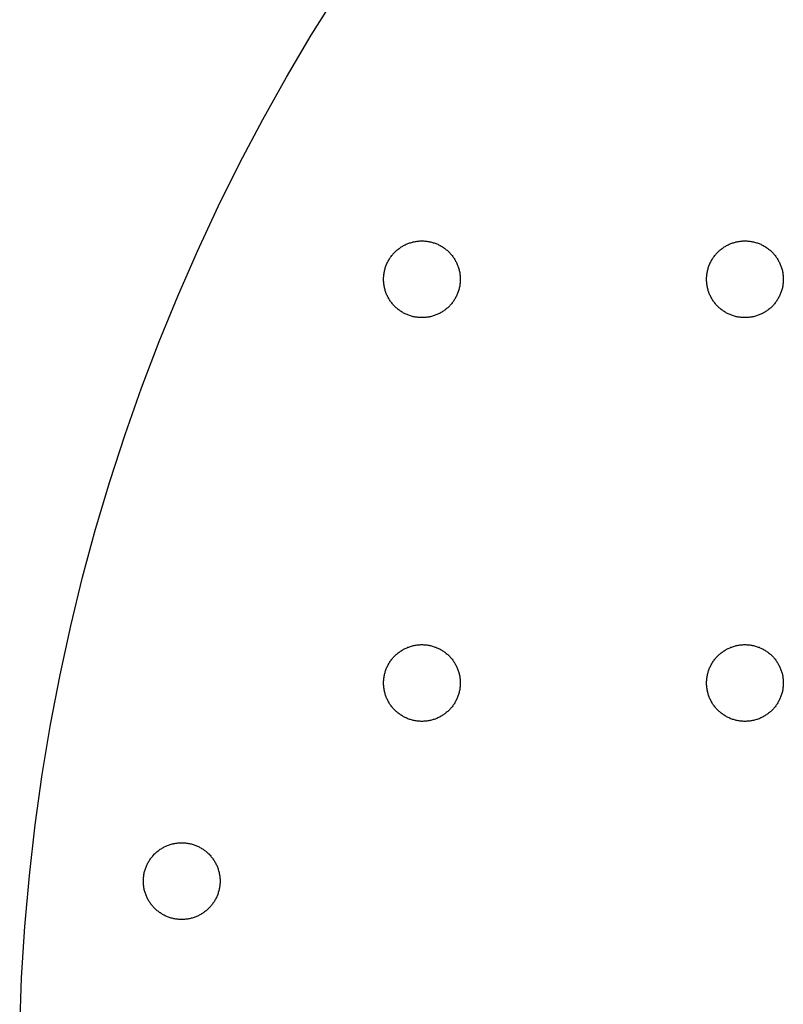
# Model space of a CAD drawing. Header units: millimetres. Extents: x 5 to 608, y 13 to 122.
# Tile 17 of 40: x 178 to 197, y 65 to 89. Entities that reach past the tile are written whole.
import ezdxf

# ---------------------------------------------------------------- set-up
doc = ezdxf.new("R2010")
doc.units = ezdxf.units.MM
doc.layers.add('Calque 7', color=12, linetype='Continuous', true_color=0xe30613)

msp = doc.modelspace()

# ---------------------------------------------------------------- linework, layer by layer
at = {"layer": 'Calque 7', "color": 12, "true_color": 0xe30613}
for points in [[(178.087, 63.986), (178.136, 65.269), (178.217, 66.543), (178.329, 67.808), (178.473, 69.064), (178.647, 70.31), (178.852, 71.547), (179.087, 72.773), (179.351, 73.988), (179.645, 75.192), (179.968, 76.384), (180.319, 77.564), (180.698, 78.732), (181.105, 79.887), (181.539, 81.03), (182, 82.158), (182.488, 83.273), (183.002, 84.373), (183.541, 85.458), (184.106, 86.529), (184.696, 87.584), (185.31, 88.623), (185.948, 89.645)], [(187.1, 82.574), (187.1, 82.599), (187.101, 82.623), (187.103, 82.647), (187.105, 82.671), (187.108, 82.695), (187.111, 82.719), (187.115, 82.742), (187.119, 82.766), (187.124, 82.789), (187.13, 82.811), (187.136, 82.834), (187.143, 82.857), (187.15, 82.879), (187.158, 82.901), (187.166, 82.922), (187.175, 82.944), (187.184, 82.965), (187.194, 82.986), (187.204, 83.007), (187.215, 83.027), (187.226, 83.047), (187.237, 83.067), (187.25, 83.086), (187.262, 83.105), (187.275, 83.124), (187.289, 83.142), (187.303, 83.161), (187.317, 83.178), (187.332, 83.196), (187.347, 83.213), (187.362, 83.23), (187.378, 83.246), (187.395, 83.262), (187.411, 83.277), (187.428, 83.292), (187.446, 83.307), (187.463, 83.321), (187.482, 83.335), (187.5, 83.349), (187.519, 83.362), (187.538, 83.374), (187.557, 83.387), (187.577, 83.398), (187.597, 83.409), (187.618, 83.42), (187.638, 83.43), (187.659, 83.44), (187.68, 83.449), (187.702, 83.458), (187.723, 83.466), (187.745, 83.474), (187.767, 83.481), (187.79, 83.488), (187.813, 83.494), (187.835, 83.5), (187.859, 83.505), (187.882, 83.509), (187.905, 83.513), (187.929, 83.516), (187.953, 83.519), (187.977, 83.521), (188.001, 83.523), (188.025, 83.524), (188.05, 83.524)], [(188.05, 83.524), (188.074, 83.524), (188.099, 83.523), (188.123, 83.521), (188.147, 83.519), (188.171, 83.516), (188.195, 83.513), (188.218, 83.509), (188.241, 83.505), (188.264, 83.5), (188.287, 83.494), (188.31, 83.488), (188.332, 83.481), (188.355, 83.474), (188.377, 83.466), (188.398, 83.458), (188.42, 83.449), (188.441, 83.44), (188.462, 83.43), (188.482, 83.42), (188.503, 83.409), (188.523, 83.398), (188.543, 83.387), (188.562, 83.374), (188.581, 83.362), (188.6, 83.349), (188.618, 83.335), (188.636, 83.321), (188.654, 83.307), (188.672, 83.292), (188.689, 83.277), (188.705, 83.262), (188.722, 83.246), (188.738, 83.23), (188.753, 83.213), (188.768, 83.196), (188.783, 83.178), (188.797, 83.161), (188.811, 83.142), (188.825, 83.124), (188.838, 83.105), (188.85, 83.086), (188.862, 83.067), (188.874, 83.047), (188.885, 83.027), (188.896, 83.007), (188.906, 82.986), (188.916, 82.965), (188.925, 82.944), (188.934, 82.922), (188.942, 82.901), (188.95, 82.879), (188.957, 82.857), (188.964, 82.834), (188.97, 82.811), (188.976, 82.789), (188.981, 82.766), (188.985, 82.742), (188.989, 82.719), (188.992, 82.695), (188.995, 82.671), (188.997, 82.647), (188.999, 82.623), (189, 82.599), (189, 82.574)], [(195.1, 82.574), (195.1, 82.599), (195.101, 82.623), (195.103, 82.647), (195.105, 82.671), (195.108, 82.695), (195.111, 82.719), (195.115, 82.742), (195.119, 82.766), (195.124, 82.789), (195.13, 82.811), (195.136, 82.834), (195.143, 82.857), (195.15, 82.879), (195.158, 82.901), (195.166, 82.922), (195.175, 82.944), (195.184, 82.965), (195.194, 82.986), (195.204, 83.007), (195.215, 83.027), (195.226, 83.047), (195.237, 83.067), (195.25, 83.086), (195.262, 83.105), (195.275, 83.124), (195.289, 83.142), (195.303, 83.161), (195.317, 83.178), (195.332, 83.196), (195.347, 83.213), (195.362, 83.23), (195.378, 83.246), (195.395, 83.262), (195.411, 83.277), (195.428, 83.292), (195.446, 83.307), (195.463, 83.321), (195.482, 83.335), (195.5, 83.349), (195.519, 83.362), (195.538, 83.374), (195.557, 83.387), (195.577, 83.398), (195.597, 83.409), (195.617, 83.42), (195.638, 83.43), (195.659, 83.44), (195.68, 83.449), (195.702, 83.458), (195.723, 83.466), (195.745, 83.474), (195.767, 83.481), (195.79, 83.488), (195.813, 83.494), (195.835, 83.5), (195.859, 83.505), (195.882, 83.509), (195.905, 83.513), (195.929, 83.516), (195.953, 83.519), (195.977, 83.521), (196.001, 83.523), (196.025, 83.524), (196.05, 83.524)], [(196.05, 83.524), (196.074, 83.524), (196.099, 83.523), (196.123, 83.521), (196.147, 83.519), (196.171, 83.516), (196.195, 83.513), (196.218, 83.509), (196.241, 83.505), (196.264, 83.5), (196.287, 83.494), (196.31, 83.488), (196.332, 83.481), (196.355, 83.474), (196.377, 83.466), (196.398, 83.458), (196.42, 83.449), (196.441, 83.44), (196.462, 83.43), (196.482, 83.42), (196.503, 83.409), (196.523, 83.398), (196.543, 83.387), (196.562, 83.374), (196.581, 83.362), (196.6, 83.349), (196.618, 83.335), (196.636, 83.321), (196.654, 83.307), (196.672, 83.292), (196.689, 83.277), (196.705, 83.262), (196.722, 83.246), (196.738, 83.23), (196.753, 83.213), (196.768, 83.196), (196.783, 83.178), (196.797, 83.161), (196.811, 83.142), (196.825, 83.124), (196.838, 83.105), (196.85, 83.086), (196.862, 83.067), (196.874, 83.047), (196.885, 83.027), (196.896, 83.007), (196.906, 82.986), (196.916, 82.965), (196.925, 82.944), (196.934, 82.922), (196.942, 82.901), (196.95, 82.879), (196.957, 82.857), (196.964, 82.834), (196.97, 82.811), (196.976, 82.789), (196.981, 82.766), (196.985, 82.742), (196.989, 82.719), (196.992, 82.695), (196.995, 82.671), (196.997, 82.647), (196.999, 82.623), (197, 82.599), (197, 82.574)], [(188.05, 81.624), (188.025, 81.624), (188.001, 81.625), (187.977, 81.627), (187.953, 81.629), (187.929, 81.632), (187.905, 81.635), (187.882, 81.639), (187.859, 81.643), (187.835, 81.648), (187.813, 81.654), (187.79, 81.66), (187.767, 81.667), (187.745, 81.674), (187.723, 81.682), (187.702, 81.69), (187.68, 81.699), (187.659, 81.708), (187.638, 81.718), (187.618, 81.728), (187.597, 81.739), (187.577, 81.75), (187.557, 81.762), (187.538, 81.774), (187.519, 81.786), (187.5, 81.799), (187.482, 81.813), (187.463, 81.827), (187.446, 81.841), (187.428, 81.856), (187.411, 81.871), (187.395, 81.886), (187.378, 81.902), (187.362, 81.919), (187.347, 81.935), (187.332, 81.952), (187.317, 81.97), (187.303, 81.988), (187.289, 82.006), (187.275, 82.024), (187.262, 82.043), (187.25, 82.062), (187.237, 82.082), (187.226, 82.101), (187.215, 82.121), (187.204, 82.142), (187.194, 82.162), (187.184, 82.183), (187.175, 82.204), (187.166, 82.226), (187.158, 82.247), (187.15, 82.269), (187.143, 82.292), (187.136, 82.314), (187.13, 82.337), (187.124, 82.36), (187.119, 82.383), (187.115, 82.406), (187.111, 82.429), (187.108, 82.453), (187.105, 82.477), (187.103, 82.501), (187.101, 82.525), (187.1, 82.55), (187.1, 82.574)], [(189, 82.574), (189, 82.55), (188.999, 82.525), (188.997, 82.501), (188.995, 82.477), (188.992, 82.453), (188.989, 82.429), (188.985, 82.406), (188.981, 82.383), (188.976, 82.36), (188.97, 82.337), (188.964, 82.314), (188.957, 82.292), (188.95, 82.269), (188.942, 82.247), (188.934, 82.226), (188.925, 82.204), (188.916, 82.183), (188.906, 82.162), (188.896, 82.142), (188.885, 82.121), (188.874, 82.101), (188.862, 82.082), (188.85, 82.062), (188.838, 82.043), (188.825, 82.024), (188.811, 82.006), (188.797, 81.988), (188.783, 81.97), (188.768, 81.952), (188.753, 81.935), (188.738, 81.919), (188.722, 81.902), (188.705, 81.886), (188.689, 81.871), (188.672, 81.856), (188.654, 81.841), (188.636, 81.827), (188.618, 81.813), (188.6, 81.799), (188.581, 81.786), (188.562, 81.774), (188.543, 81.762), (188.523, 81.75), (188.503, 81.739), (188.482, 81.728), (188.462, 81.718), (188.441, 81.708), (188.42, 81.699), (188.398, 81.69), (188.377, 81.682), (188.355, 81.674), (188.332, 81.667), (188.31, 81.66), (188.287, 81.654), (188.264, 81.648), (188.241, 81.643), (188.218, 81.639), (188.195, 81.635), (188.171, 81.632), (188.147, 81.629), (188.123, 81.627), (188.099, 81.625), (188.074, 81.624), (188.05, 81.624)], [(196.05, 81.624), (196.025, 81.624), (196.001, 81.625), (195.977, 81.627), (195.953, 81.629), (195.929, 81.632), (195.905, 81.635), (195.882, 81.639), (195.859, 81.643), (195.835, 81.648), (195.813, 81.654), (195.79, 81.66), (195.767, 81.667), (195.745, 81.674), (195.723, 81.682), (195.702, 81.69), (195.68, 81.699), (195.659, 81.708), (195.638, 81.718), (195.617, 81.728), (195.597, 81.739), (195.577, 81.75), (195.557, 81.762), (195.538, 81.774), (195.519, 81.786), (195.5, 81.799), (195.482, 81.813), (195.463, 81.827), (195.446, 81.841), (195.428, 81.856), (195.411, 81.871), (195.395, 81.886), (195.378, 81.902), (195.362, 81.919), (195.347, 81.935), (195.332, 81.952), (195.317, 81.97), (195.303, 81.988), (195.289, 82.006), (195.275, 82.024), (195.262, 82.043), (195.25, 82.062), (195.237, 82.082), (195.226, 82.101), (195.215, 82.121), (195.204, 82.142), (195.194, 82.162), (195.184, 82.183), (195.175, 82.204), (195.166, 82.226), (195.158, 82.247), (195.15, 82.269), (195.143, 82.292), (195.136, 82.314), (195.13, 82.337), (195.124, 82.36), (195.119, 82.383), (195.115, 82.406), (195.111, 82.429), (195.108, 82.453), (195.105, 82.477), (195.103, 82.501), (195.101, 82.525), (195.1, 82.55), (195.1, 82.574)], [(197, 82.574), (197, 82.55), (196.999, 82.525), (196.997, 82.501), (196.995, 82.477), (196.992, 82.453), (196.989, 82.429), (196.985, 82.406), (196.981, 82.383), (196.976, 82.36), (196.97, 82.337), (196.964, 82.314), (196.957, 82.292), (196.95, 82.269), (196.942, 82.247), (196.934, 82.226), (196.925, 82.204), (196.916, 82.183), (196.906, 82.162), (196.896, 82.142), (196.885, 82.121), (196.874, 82.101), (196.862, 82.082), (196.85, 82.062), (196.838, 82.043), (196.825, 82.024), (196.811, 82.006), (196.797, 81.988), (196.783, 81.97), (196.768, 81.952), (196.753, 81.935), (196.738, 81.919), (196.722, 81.902), (196.705, 81.886), (196.689, 81.871), (196.672, 81.856), (196.654, 81.841), (196.636, 81.827), (196.618, 81.813), (196.6, 81.799), (196.581, 81.786), (196.562, 81.774), (196.543, 81.762), (196.523, 81.75), (196.503, 81.739), (196.482, 81.728), (196.462, 81.718), (196.441, 81.708), (196.42, 81.699), (196.398, 81.69), (196.377, 81.682), (196.355, 81.674), (196.332, 81.667), (196.31, 81.66), (196.287, 81.654), (196.264, 81.648), (196.241, 81.643), (196.218, 81.639), (196.195, 81.635), (196.171, 81.632), (196.147, 81.629), (196.123, 81.627), (196.099, 81.625), (196.074, 81.624), (196.05, 81.624)], [(187.1, 72.574), (187.1, 72.599), (187.101, 72.623), (187.103, 72.647), (187.105, 72.671), (187.108, 72.695), (187.111, 72.719), (187.115, 72.742), (187.119, 72.766), (187.124, 72.789), (187.13, 72.811), (187.136, 72.834), (187.143, 72.857), (187.15, 72.879), (187.158, 72.901), (187.166, 72.922), (187.175, 72.944), (187.184, 72.965), (187.194, 72.986), (187.204, 73.007), (187.215, 73.027), (187.226, 73.047), (187.237, 73.067), (187.25, 73.086), (187.262, 73.105), (187.275, 73.124), (187.289, 73.142), (187.303, 73.161), (187.317, 73.178), (187.332, 73.196), (187.347, 73.213), (187.362, 73.23), (187.378, 73.246), (187.395, 73.262), (187.411, 73.277), (187.428, 73.292), (187.446, 73.307), (187.463, 73.321), (187.482, 73.335), (187.5, 73.349), (187.519, 73.362), (187.538, 73.374), (187.557, 73.387), (187.577, 73.398), (187.597, 73.409), (187.618, 73.42), (187.638, 73.43), (187.659, 73.44), (187.68, 73.449), (187.702, 73.458), (187.723, 73.466), (187.745, 73.474), (187.767, 73.481), (187.79, 73.488), (187.813, 73.494), (187.835, 73.5), (187.859, 73.505), (187.882, 73.509), (187.905, 73.513), (187.929, 73.516), (187.953, 73.519), (187.977, 73.521), (188.001, 73.523), (188.025, 73.524), (188.05, 73.524)], [(188.05, 73.524), (188.074, 73.524), (188.099, 73.523), (188.123, 73.521), (188.147, 73.519), (188.171, 73.516), (188.195, 73.513), (188.218, 73.509), (188.241, 73.505), (188.264, 73.5), (188.287, 73.494), (188.31, 73.488), (188.332, 73.481), (188.355, 73.474), (188.377, 73.466), (188.398, 73.458), (188.42, 73.449), (188.441, 73.44), (188.462, 73.43), (188.482, 73.42), (188.503, 73.409), (188.523, 73.398), (188.543, 73.387), (188.562, 73.374), (188.581, 73.362), (188.6, 73.349), (188.618, 73.335), (188.636, 73.321), (188.654, 73.307), (188.672, 73.292), (188.689, 73.277), (188.705, 73.262), (188.722, 73.246), (188.738, 73.23), (188.753, 73.213), (188.768, 73.196), (188.783, 73.178), (188.797, 73.161), (188.811, 73.142), (188.825, 73.124), (188.838, 73.105), (188.85, 73.086), (188.862, 73.067), (188.874, 73.047), (188.885, 73.027), (188.896, 73.007), (188.906, 72.986), (188.916, 72.965), (188.925, 72.944), (188.934, 72.922), (188.942, 72.901), (188.95, 72.879), (188.957, 72.857), (188.964, 72.834), (188.97, 72.811), (188.976, 72.789), (188.981, 72.766), (188.985, 72.742), (188.989, 72.719), (188.992, 72.695), (188.995, 72.671), (188.997, 72.647), (188.999, 72.623), (189, 72.599), (189, 72.574)], [(195.1, 72.574), (195.1, 72.599), (195.101, 72.623), (195.103, 72.647), (195.105, 72.671), (195.108, 72.695), (195.111, 72.719), (195.115, 72.742), (195.119, 72.766), (195.124, 72.789), (195.13, 72.811), (195.136, 72.834), (195.143, 72.857), (195.15, 72.879), (195.158, 72.901), (195.166, 72.922), (195.175, 72.944), (195.184, 72.965), (195.194, 72.986), (195.204, 73.007), (195.215, 73.027), (195.226, 73.047), (195.237, 73.067), (195.25, 73.086), (195.262, 73.105), (195.275, 73.124), (195.289, 73.142), (195.303, 73.161), (195.317, 73.178), (195.332, 73.196), (195.347, 73.213), (195.362, 73.23), (195.378, 73.246), (195.395, 73.262), (195.411, 73.277), (195.428, 73.292), (195.446, 73.307), (195.463, 73.321), (195.482, 73.335), (195.5, 73.349), (195.519, 73.362), (195.538, 73.374), (195.557, 73.387), (195.577, 73.398), (195.597, 73.409), (195.617, 73.42), (195.638, 73.43), (195.659, 73.44), (195.68, 73.449), (195.702, 73.458), (195.723, 73.466), (195.745, 73.474), (195.767, 73.481), (195.79, 73.488), (195.813, 73.494), (195.835, 73.5), (195.859, 73.505), (195.882, 73.509), (195.905, 73.513), (195.929, 73.516), (195.953, 73.519), (195.977, 73.521), (196.001, 73.523), (196.025, 73.524), (196.05, 73.524)], [(196.05, 73.524), (196.074, 73.524), (196.099, 73.523), (196.123, 73.521), (196.147, 73.519), (196.171, 73.516), (196.195, 73.513), (196.218, 73.509), (196.241, 73.505), (196.264, 73.5), (196.287, 73.494), (196.31, 73.488), (196.332, 73.481), (196.355, 73.474), (196.377, 73.466), (196.398, 73.458), (196.42, 73.449), (196.441, 73.44), (196.462, 73.43), (196.482, 73.42), (196.503, 73.409), (196.523, 73.398), (196.543, 73.387), (196.562, 73.374), (196.581, 73.362), (196.6, 73.349), (196.618, 73.335), (196.636, 73.321), (196.654, 73.307), (196.672, 73.292), (196.689, 73.277), (196.705, 73.262), (196.722, 73.246), (196.738, 73.23), (196.753, 73.213), (196.768, 73.196), (196.783, 73.178), (196.797, 73.161), (196.811, 73.142), (196.825, 73.124), (196.838, 73.105), (196.85, 73.086), (196.862, 73.067), (196.874, 73.047), (196.885, 73.027), (196.896, 73.007), (196.906, 72.986), (196.916, 72.965), (196.925, 72.944), (196.934, 72.922), (196.942, 72.901), (196.95, 72.879), (196.957, 72.857), (196.964, 72.834), (196.97, 72.811), (196.976, 72.789), (196.981, 72.766), (196.985, 72.742), (196.989, 72.719), (196.992, 72.695), (196.995, 72.671), (196.997, 72.647), (196.999, 72.623), (197, 72.599), (197, 72.574)], [(188.05, 71.624), (188.025, 71.624), (188.001, 71.625), (187.977, 71.627), (187.953, 71.629), (187.929, 71.632), (187.905, 71.635), (187.882, 71.639), (187.859, 71.643), (187.835, 71.648), (187.813, 71.654), (187.79, 71.66), (187.767, 71.667), (187.745, 71.674), (187.723, 71.682), (187.702, 71.69), (187.68, 71.699), (187.659, 71.708), (187.638, 71.718), (187.618, 71.728), (187.597, 71.739), (187.577, 71.75), (187.557, 71.762), (187.538, 71.774), (187.519, 71.786), (187.5, 71.799), (187.482, 71.813), (187.463, 71.827), (187.446, 71.841), (187.428, 71.856), (187.411, 71.871), (187.395, 71.886), (187.378, 71.902), (187.362, 71.919), (187.347, 71.935), (187.332, 71.952), (187.317, 71.97), (187.303, 71.988), (187.289, 72.006), (187.275, 72.024), (187.262, 72.043), (187.25, 72.062), (187.237, 72.082), (187.226, 72.101), (187.215, 72.121), (187.204, 72.142), (187.194, 72.162), (187.184, 72.183), (187.175, 72.204), (187.166, 72.226), (187.158, 72.247), (187.15, 72.269), (187.143, 72.292), (187.136, 72.314), (187.13, 72.337), (187.124, 72.36), (187.119, 72.383), (187.115, 72.406), (187.111, 72.429), (187.108, 72.453), (187.105, 72.477), (187.103, 72.501), (187.101, 72.525), (187.1, 72.55), (187.1, 72.574)], [(189, 72.574), (189, 72.55), (188.999, 72.525), (188.997, 72.501), (188.995, 72.477), (188.992, 72.453), (188.989, 72.429), (188.985, 72.406), (188.981, 72.383), (188.976, 72.36), (188.97, 72.337), (188.964, 72.314), (188.957, 72.292), (188.95, 72.269), (188.942, 72.247), (188.934, 72.226), (188.925, 72.204), (188.916, 72.183), (188.906, 72.162), (188.896, 72.142), (188.885, 72.121), (188.874, 72.101), (188.862, 72.082), (188.85, 72.062), (188.838, 72.043), (188.825, 72.024), (188.811, 72.006), (188.797, 71.988), (188.783, 71.97), (188.768, 71.952), (188.753, 71.935), (188.738, 71.919), (188.722, 71.902), (188.705, 71.886), (188.689, 71.871), (188.672, 71.856), (188.654, 71.841), (188.636, 71.827), (188.618, 71.813), (188.6, 71.799), (188.581, 71.786), (188.562, 71.774), (188.543, 71.762), (188.523, 71.75), (188.503, 71.739), (188.482, 71.728), (188.462, 71.718), (188.441, 71.708), (188.42, 71.699), (188.398, 71.69), (188.377, 71.682), (188.355, 71.674), (188.332, 71.667), (188.31, 71.66), (188.287, 71.654), (188.264, 71.648), (188.241, 71.643), (188.218, 71.639), (188.195, 71.635), (188.171, 71.632), (188.147, 71.629), (188.123, 71.627), (188.099, 71.625), (188.074, 71.624), (188.05, 71.624)], [(196.05, 71.624), (196.025, 71.624), (196.001, 71.625), (195.977, 71.627), (195.953, 71.629), (195.929, 71.632), (195.905, 71.635), (195.882, 71.639), (195.859, 71.643), (195.835, 71.648), (195.813, 71.654), (195.79, 71.66), (195.767, 71.667), (195.745, 71.674), (195.723, 71.682), (195.702, 71.69), (195.68, 71.699), (195.659, 71.708), (195.638, 71.718), (195.617, 71.728), (195.597, 71.739), (195.577, 71.75), (195.557, 71.762), (195.538, 71.774), (195.519, 71.786), (195.5, 71.799), (195.482, 71.813), (195.463, 71.827), (195.446, 71.841), (195.428, 71.856), (195.411, 71.871), (195.395, 71.886), (195.378, 71.902), (195.362, 71.919), (195.347, 71.935), (195.332, 71.952), (195.317, 71.97), (195.303, 71.988), (195.289, 72.006), (195.275, 72.024), (195.262, 72.043), (195.25, 72.062), (195.237, 72.082), (195.226, 72.101), (195.215, 72.121), (195.204, 72.142), (195.194, 72.162), (195.184, 72.183), (195.175, 72.204), (195.166, 72.226), (195.158, 72.247), (195.15, 72.269), (195.143, 72.292), (195.136, 72.314), (195.13, 72.337), (195.124, 72.36), (195.119, 72.383), (195.115, 72.406), (195.111, 72.429), (195.108, 72.453), (195.105, 72.477), (195.103, 72.501), (195.101, 72.525), (195.1, 72.55), (195.1, 72.574)], [(197, 72.574), (197, 72.55), (196.999, 72.525), (196.997, 72.501), (196.995, 72.477), (196.992, 72.453), (196.989, 72.429), (196.985, 72.406), (196.981, 72.383), (196.976, 72.36), (196.97, 72.337), (196.964, 72.314), (196.957, 72.292), (196.95, 72.269), (196.942, 72.247), (196.934, 72.226), (196.925, 72.204), (196.916, 72.183), (196.906, 72.162), (196.896, 72.142), (196.885, 72.121), (196.874, 72.101), (196.862, 72.082), (196.85, 72.062), (196.838, 72.043), (196.825, 72.024), (196.811, 72.006), (196.797, 71.988), (196.783, 71.97), (196.768, 71.952), (196.753, 71.935), (196.738, 71.919), (196.722, 71.902), (196.705, 71.886), (196.689, 71.871), (196.672, 71.856), (196.654, 71.841), (196.636, 71.827), (196.618, 71.813), (196.6, 71.799), (196.581, 71.786), (196.562, 71.774), (196.543, 71.762), (196.523, 71.75), (196.503, 71.739), (196.482, 71.728), (196.462, 71.718), (196.441, 71.708), (196.42, 71.699), (196.398, 71.69), (196.377, 71.682), (196.355, 71.674), (196.332, 71.667), (196.31, 71.66), (196.287, 71.654), (196.264, 71.648), (196.241, 71.643), (196.218, 71.639), (196.195, 71.635), (196.171, 71.632), (196.147, 71.629), (196.123, 71.627), (196.099, 71.625), (196.074, 71.624), (196.05, 71.624)], [(181.15, 67.667), (181.15, 67.691), (181.151, 67.716), (181.153, 67.74), (181.155, 67.764), (181.158, 67.788), (181.161, 67.812), (181.165, 67.835), (181.169, 67.858), (181.174, 67.881), (181.18, 67.904), (181.186, 67.927), (181.193, 67.949), (181.2, 67.972), (181.208, 67.993), (181.216, 68.015), (181.225, 68.037), (181.234, 68.058), (181.244, 68.079), (181.254, 68.099), (181.265, 68.12), (181.276, 68.14), (181.287, 68.159), (181.3, 68.179), (181.312, 68.198), (181.325, 68.217), (181.339, 68.235), (181.353, 68.253), (181.367, 68.271), (181.382, 68.289), (181.397, 68.306), (181.412, 68.322), (181.428, 68.339), (181.445, 68.355), (181.461, 68.37), (181.478, 68.385), (181.496, 68.4), (181.513, 68.414), (181.532, 68.428), (181.55, 68.442), (181.569, 68.455), (181.588, 68.467), (181.607, 68.479), (181.627, 68.491), (181.647, 68.502), (181.667, 68.513), (181.688, 68.523), (181.709, 68.533), (181.73, 68.542), (181.752, 68.551), (181.773, 68.559), (181.795, 68.567), (181.817, 68.574), (181.84, 68.581), (181.863, 68.587), (181.885, 68.593), (181.909, 68.598), (181.932, 68.602), (181.955, 68.606), (181.979, 68.609), (182.003, 68.612), (182.027, 68.614), (182.051, 68.616), (182.075, 68.617), (182.1, 68.617)], [(182.1, 68.617), (182.124, 68.617), (182.149, 68.616), (182.173, 68.614), (182.197, 68.612), (182.221, 68.609), (182.245, 68.606), (182.268, 68.602), (182.291, 68.598), (182.314, 68.593), (182.337, 68.587), (182.36, 68.581), (182.382, 68.574), (182.405, 68.567), (182.427, 68.559), (182.448, 68.551), (182.47, 68.542), (182.491, 68.533), (182.512, 68.523), (182.532, 68.513), (182.553, 68.502), (182.573, 68.491), (182.593, 68.479), (182.612, 68.467), (182.631, 68.455), (182.65, 68.442), (182.668, 68.428), (182.686, 68.414), (182.704, 68.4), (182.722, 68.385), (182.739, 68.37), (182.755, 68.355), (182.772, 68.339), (182.788, 68.322), (182.803, 68.306), (182.818, 68.289), (182.833, 68.271), (182.847, 68.253), (182.861, 68.235), (182.875, 68.217), (182.888, 68.198), (182.9, 68.179), (182.912, 68.159), (182.924, 68.14), (182.935, 68.12), (182.946, 68.099), (182.956, 68.079), (182.966, 68.058), (182.975, 68.037), (182.984, 68.015), (182.992, 67.993), (183, 67.972), (183.007, 67.949), (183.014, 67.927), (183.02, 67.904), (183.026, 67.881), (183.031, 67.858), (183.035, 67.835), (183.039, 67.812), (183.042, 67.788), (183.045, 67.764), (183.047, 67.74), (183.049, 67.716), (183.05, 67.691), (183.05, 67.667)], [(182.1, 66.717), (182.075, 66.717), (182.051, 66.718), (182.027, 66.72), (182.003, 66.722), (181.979, 66.724), (181.955, 66.728), (181.932, 66.732), (181.909, 66.736), (181.885, 66.741), (181.863, 66.747), (181.84, 66.753), (181.817, 66.76), (181.795, 66.767), (181.773, 66.774), (181.752, 66.783), (181.73, 66.792), (181.709, 66.801), (181.688, 66.811), (181.667, 66.821), (181.647, 66.832), (181.627, 66.843), (181.607, 66.854), (181.588, 66.867), (181.569, 66.879), (181.55, 66.892), (181.532, 66.906), (181.513, 66.92), (181.496, 66.934), (181.478, 66.949), (181.461, 66.964), (181.445, 66.979), (181.428, 66.995), (181.412, 67.011), (181.397, 67.028), (181.382, 67.045), (181.367, 67.063), (181.353, 67.08), (181.339, 67.098), (181.325, 67.117), (181.312, 67.136), (181.3, 67.155), (181.287, 67.174), (181.276, 67.194), (181.265, 67.214), (181.254, 67.234), (181.244, 67.255), (181.234, 67.276), (181.225, 67.297), (181.216, 67.319), (181.208, 67.34), (181.2, 67.362), (181.193, 67.384), (181.186, 67.407), (181.18, 67.429), (181.174, 67.452), (181.169, 67.475), (181.165, 67.499), (181.161, 67.522), (181.158, 67.546), (181.155, 67.57), (181.153, 67.594), (181.151, 67.618), (181.15, 67.642), (181.15, 67.667)], [(183.05, 67.667), (183.05, 67.642), (183.049, 67.618), (183.047, 67.594), (183.045, 67.57), (183.042, 67.546), (183.039, 67.522), (183.035, 67.499), (183.031, 67.475), (183.026, 67.452), (183.02, 67.429), (183.014, 67.407), (183.007, 67.384), (183, 67.362), (182.992, 67.34), (182.984, 67.319), (182.975, 67.297), (182.966, 67.276), (182.956, 67.255), (182.946, 67.234), (182.935, 67.214), (182.924, 67.194), (182.912, 67.174), (182.9, 67.155), (182.888, 67.136), (182.875, 67.117), (182.861, 67.098), (182.847, 67.08), (182.833, 67.063), (182.818, 67.045), (182.803, 67.028), (182.788, 67.011), (182.772, 66.995), (182.755, 66.979), (182.739, 66.964), (182.722, 66.949), (182.704, 66.934), (182.686, 66.92), (182.668, 66.906), (182.65, 66.892), (182.631, 66.879), (182.612, 66.867), (182.593, 66.854), (182.573, 66.843), (182.553, 66.832), (182.532, 66.821), (182.512, 66.811), (182.491, 66.801), (182.47, 66.792), (182.448, 66.783), (182.427, 66.774), (182.405, 66.767), (182.382, 66.76), (182.36, 66.753), (182.337, 66.747), (182.314, 66.741), (182.291, 66.736), (182.268, 66.732), (182.245, 66.728), (182.221, 66.724), (182.197, 66.722), (182.173, 66.72), (182.149, 66.718), (182.124, 66.717), (182.1, 66.717)]]:
    msp.add_lwpolyline(points, dxfattribs=at)

doc.saveas('drawing.dxf')
